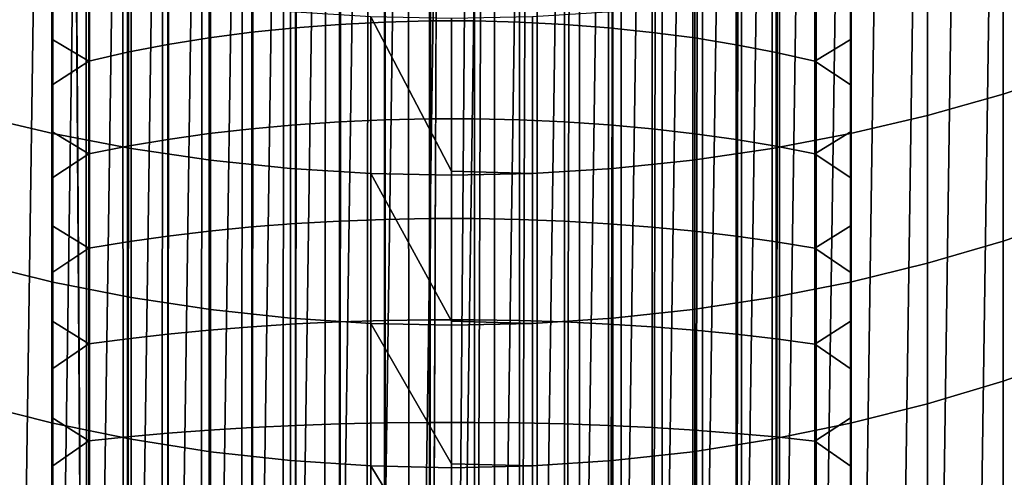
# Model space of a CAD drawing. Header units: metres. Extents: x -109 to 109, y -342 to 66.
# Tile 22 of 256: x -3.24 to 4.15, y -324.35 to -320.92. Entities that reach past the tile are written whole.
import ezdxf

# ---------------------------------------------------------------- set-up
doc = ezdxf.new("R2010")
doc.units = ezdxf.units.M
doc.layers.add('solid_K_24_62_16_000B91', color=7, linetype='CONTINUOUS')

msp = doc.modelspace()

# ---------------------------------------------------------------- linework, layer by layer
at = {"layer": 'solid_K_24_62_16_000B91'}
for points in [[(-3, -292.56723, 192.352112), (-2.883403, -55.167881, 81.557365), (-2.736568, -332.540222, 210.788116)], [(-2.722379, -332.544159, 210.779724), (-2.736568, -332.540222, 210.788116), (-2.883403, -55.167881, 81.557365), (-2.597921, -55.247017, 81.387657)], [(-2.461808, -332.610962, 210.636475), (-2.722379, -332.544159, 210.779724), (-2.597921, -55.247017, 81.387657)], [(-2.431977, -332.618011, 210.621292), (-2.461808, -332.610962, 210.636475), (-2.597921, -55.247017, 81.387657), (-2.300313, -55.317734, 81.236)], [(-2.431977, -332.618011, 210.621292), (-2.300313, -55.317734, 81.236), (-1.992006, -55.3797, 81.103111), (-2.176857, -332.674042, 210.50116)], [(-2.176857, -332.674042, 210.50116), (-1.992006, -55.3797, 81.103111), (-2.130397, -332.683411, 210.481064)], [(-2.130397, -332.683411, 210.481064), (-1.992006, -55.3797, 81.103111), (-1.674402, -55.432632, 80.989601), (-1.882895, -332.729279, 210.382736)], [(-1.882895, -332.729279, 210.382736), (-1.674402, -55.432632, 80.989601), (-1.819027, -332.740021, 210.359665)], [(-1.819027, -332.740021, 210.359665), (-1.674402, -55.432632, 80.989601), (-1.348972, -55.476284, 80.895988), (-1.581139, -332.776398, 210.281677)], [(-1.581139, -332.776398, 210.281677), (-1.348972, -55.476284, 80.895988), (-1.499297, -332.787598, 210.25766)], [(-1.499297, -332.787598, 210.25766), (-1.348972, -55.476284, 80.895988), (-1.017281, -55.510445, 80.822731), (-1.272838, -332.815216, 210.198425)], [(-1.272838, -332.815216, 210.198425), (-1.017281, -55.510445, 80.822731), (-1.172677, -332.825897, 210.175537)], [(-1.172677, -332.825897, 210.175537), (-1.017281, -55.510445, 80.822731), (-0.68084, -55.534958, 80.770164), (-0.959267, -332.845581, 210.133316)], [(-0.959267, -332.845581, 210.133316), (-0.68084, -55.534958, 80.770164), (-0.840668, -332.854736, 210.113647)], [(-0.840668, -332.854736, 210.113647), (-0.68084, -55.534958, 80.770164), (-0.341203, -55.549717, 80.738518), (-0.641726, -332.86734, 210.086624)], [(-0.641726, -332.86734, 210.086624), (-0.341203, -55.549717, 80.738518), (-0.504795, -332.874023, 210.072296)], [(-0.321529, -332.880463, 210.058517), (-0.504795, -332.874023, 210.072296), (-0.341203, -55.549717, 80.738518)], [(-0.166602, -332.883636, 210.051651), (-0.321529, -332.880463, 210.058517), (-0.341203, -55.549717, 80.738518), (0, -55.554642, 80.727951)], [(0, -292.989838, 191.445801), (-0.166602, -332.883636, 210.051651), (0, -55.554642, 80.727951)], [(-3, -292.56723, 192.352112), (-3, -332.462219, 210.955444), (-3, -290.073853, 200.042236), (-3, -289.186279, 199.60257)], [(-3, -332.462219, 210.955444), (-3, -290.948364, 200.528336), (-3, -290.073853, 200.042236)], [(-3, -332.462219, 210.955444), (-3, -291.798676, 201.055511), (-3, -290.948364, 200.528336)], [(-3, -332.462219, 210.955444), (-3, -292.622955, 201.622604), (-3, -291.798676, 201.055511)], [(-2.736568, -332.540222, 210.788116), (-3, -332.462219, 210.955444), (-3, -292.56723, 192.352112)], [(2.736568, -292.645264, 192.184769), (3, -292.56723, 192.352112), (3, -332.462219, 210.955444), (2.736568, -332.540222, 210.788116)], [(3, -332.462219, 210.955444), (3, -292.56723, 192.352112), (3, -320.057434, 236.049591), (3, -320.389252, 236.217529)], [(-3, -332.462219, 210.955444), (-3, -293.419281, 202.228317), (-3, -292.622955, 201.622604)], [(2.461808, -292.715973, 192.033142), (2.736568, -292.645264, 192.184769), (2.727207, -332.542816, 210.782578), (2.461808, -332.610962, 210.636475)], [(2.736568, -292.645264, 192.184769), (2.736568, -332.540222, 210.788116), (2.727207, -332.542816, 210.782578)], [(2.176857, -292.779053, 191.897827), (2.461808, -292.715973, 192.033142), (2.437006, -332.616852, 210.62384), (2.176857, -332.674042, 210.50116)], [(2.461808, -292.715973, 192.033142), (2.461808, -332.610962, 210.636475), (2.437006, -332.616852, 210.62384)], [(1.882895, -292.83429, 191.779404), (2.176857, -292.779053, 191.897827), (2.135605, -332.682373, 210.483292), (1.882895, -332.729279, 210.382736)], [(2.176857, -292.779053, 191.897827), (2.176857, -332.674042, 210.50116), (2.135605, -332.682373, 210.483292)], [(1.581139, -292.881409, 191.678345), (1.882895, -292.83429, 191.779404), (1.824389, -332.739136, 210.361572), (1.581139, -332.776398, 210.281677)], [(1.882895, -292.83429, 191.779404), (1.882895, -332.729279, 210.382736), (1.824389, -332.739136, 210.361572)], [(1.178274, -332.825317, 210.176758), (0.959267, -332.845581, 210.133316), (0.959267, -292.950592, 191.529984), (1.272838, -292.920227, 191.595093)], [(1.272838, -292.920227, 191.595093), (1.272838, -332.815216, 210.198425), (1.178274, -332.825317, 210.176758)], [(1.272838, -292.920227, 191.595093), (1.581139, -292.881409, 191.678345), (1.504789, -332.786865, 210.259232), (1.272838, -332.815216, 210.198425)], [(1.581139, -292.881409, 191.678345), (1.581139, -332.776398, 210.281677), (1.504789, -332.786865, 210.259232)], [(0.321529, -292.985474, 191.455185), (0, -332.884827, 210.049133), (-0.166602, -332.883636, 210.051651), (0, -292.989838, 191.445801)], [(0.321529, -292.985474, 191.455185), (0.172356, -332.883575, 210.051834), (0, -332.884827, 210.049133)], [(0.321529, -292.985474, 191.455185), (0.321529, -332.880463, 210.058517), (0.172356, -332.883575, 210.051834)], [(0.510523, -332.873779, 210.07283), (0.321529, -332.880463, 210.058517), (0.321529, -292.985474, 191.455185), (0.641726, -292.972382, 191.483292)], [(0.641726, -292.972382, 191.483292), (0.641726, -332.86734, 210.086624), (0.510523, -332.873779, 210.07283)], [(0.846343, -332.85434, 210.114532), (0.641726, -332.86734, 210.086624), (0.641726, -292.972382, 191.483292), (0.959267, -292.950592, 191.529984)], [(0.959267, -292.950592, 191.529984), (0.959267, -332.845581, 210.133316), (0.846343, -332.85434, 210.114532)], [(-3, -332.462219, 210.955444), (-3, -294.185822, 202.871246), (-3, -293.419281, 202.228317)], [(-3, -332.462219, 210.955444), (-3, -294.920929, 203.549988), (-3, -294.185822, 202.871246)], [(-3, -332.462219, 210.955444), (-3, -295.622833, 204.262955), (-3, -294.920929, 203.549988)], [(-3, -332.462219, 210.955444), (-3, -296.289978, 205.00853), (-3, -295.622833, 204.262955)], [(-3, -332.462219, 210.955444), (-3, -296.920868, 205.78508), (-3, -296.289978, 205.00853)], [(-3, -332.462219, 210.955444), (-3, -297.513489, 206.589935), (-3, -296.920868, 205.78508)], [(-3, -332.462219, 210.955444), (-3, -315.077423, 231.673828), (-3, -297.513489, 206.589935)], [(-0.913989, -311.251709, -34.082638), (-1.217396, -332.502075, -34.082638), (-1.51979, -332.462982, -34.082638), (-1.217396, -311.282166, -34.082638)], [(-0.609642, -311.22995, -34.082638), (-0.913989, -332.532501, -34.082638), (-1.217396, -332.502075, -34.082638), (-0.913989, -311.251709, -34.082638)], [(-0.304958, -311.216888, -34.082638), (-0.609642, -332.55426, -34.082638), (-0.913989, -332.532501, -34.082638), (-0.609642, -311.22995, -34.082638)], [(-0.609642, -332.55426, -34.082638), (-0.304958, -311.216888, -34.082638), (0, -311.212555, -34.082638), (-0.304958, -332.567322, -34.082638)], [(0.304958, -311.216888, -34.082638), (0, -332.571686, -34.082638), (-0.304958, -332.567322, -34.082638), (0, -311.212555, -34.082638)], [(0.609642, -311.22995, -34.082638), (0.304958, -332.567322, -34.082638), (0, -332.571686, -34.082638), (0.304958, -311.216888, -34.082638)], [(0.913989, -311.251709, -34.082638), (0.609642, -332.55426, -34.082638), (0.304958, -332.567322, -34.082638), (0.609642, -311.22995, -34.082638)], [(1.217396, -311.282166, -34.082638), (0.913989, -332.532501, -34.082638), (0.609642, -332.55426, -34.082638), (0.913989, -311.251709, -34.082638)], [(-1.51979, -311.321228, -34.082638), (-1.821077, -332.415283, -34.082638), (-2.120888, -332.358978, -34.082638), (-1.821077, -311.368958, -34.082638)], [(-1.217396, -311.282166, -34.082638), (-1.51979, -332.462982, -34.082638), (-1.821077, -332.415283, -34.082638), (-1.51979, -311.321228, -34.082638)], [(1.51979, -311.321228, -34.082638), (1.217396, -332.502075, -34.082638), (0.913989, -332.532501, -34.082638), (1.217396, -311.282166, -34.082638)], [(1.821077, -311.368958, -34.082638), (1.51979, -332.462982, -34.082638), (1.217396, -332.502075, -34.082638), (1.51979, -311.321228, -34.082638)], [(-1.821077, -311.368958, -34.082638), (-2.120888, -332.358978, -34.082638), (-2.418956, -332.294128, -34.082638), (-2.120888, -311.425262, -34.082638)], [(2.120888, -311.425262, -34.082638), (1.821077, -332.415283, -34.082638), (1.51979, -332.462982, -34.082638), (1.821077, -311.368958, -34.082638)], [(-2.418956, -311.490082, -34.082638), (-2.714916, -332.220825, -34.082638), (-3.008709, -332.139099, -34.082638), (-2.714916, -311.563385, -34.082638)], [(-2.120888, -311.425262, -34.082638), (-2.418956, -332.294128, -34.082638), (-2.714916, -332.220825, -34.082638), (-2.418956, -311.490082, -34.082638)], [(2.418956, -311.490082, -34.082638), (2.120888, -332.358978, -34.082638), (1.821077, -332.415283, -34.082638), (2.120888, -311.425262, -34.082638)], [(2.714916, -311.563385, -34.082638), (2.418956, -332.294128, -34.082638), (2.120888, -332.358978, -34.082638), (2.418956, -311.490082, -34.082638)], [(-2.714916, -311.563385, -34.082638), (-3.008709, -332.139099, -34.082638), (-3.300169, -332.048981, -34.082638), (-3.008709, -311.645111, -34.082638)], [(3.008709, -311.645111, -34.082638), (2.714916, -332.220825, -34.082638), (2.418956, -332.294128, -34.082638), (2.714916, -311.563385, -34.082638)], [(-3.008709, -311.645111, -34.082638), (-3.300169, -332.048981, -34.082638), (-3.588936, -331.950592, -34.082638), (-3.300169, -311.735229, -34.082638)], [(3.300169, -311.735229, -34.082638), (3.008709, -332.139099, -34.082638), (2.714916, -332.220825, -34.082638), (3.008709, -311.645111, -34.082638)], [(3.588936, -311.833649, -34.082638), (3.300169, -332.048981, -34.082638), (3.008709, -332.139099, -34.082638), (3.300169, -311.735229, -34.082638)], [(3.874658, -311.940216, -34.082638), (3.588936, -331.950592, -34.082638), (3.300169, -332.048981, -34.082638), (3.588936, -311.833649, -34.082638)], [(4.157175, -312.054871, -34.082638), (3.874658, -331.844025, -34.082638), (3.588936, -331.950592, -34.082638), (3.874658, -311.940216, -34.082638)], [(4.436429, -312.177612, -34.082638), (4.157175, -331.72934, -34.082638), (3.874658, -331.844025, -34.082638), (4.157175, -312.054871, -34.082638)], [(-3, -315.294708, 231.975525), (-3, -315.077423, 231.673828), (-3, -332.462219, 210.955444)], [(-3, -315.294708, 231.975525), (-3, -332.462219, 210.955444), (-3, -315.519928, 232.271362)], [(-3, -315.519928, 232.271362), (-3, -332.462219, 210.955444), (-3, -315.752991, 232.561203)], [(-3, -315.752991, 232.561203), (-3, -332.462219, 210.955444), (-3, -315.993591, 232.84462)], [(-3, -315.993591, 232.84462), (-3, -332.462219, 210.955444), (-3, -316.241577, 233.121536)], [(-3, -316.241577, 233.121536), (-3, -332.462219, 210.955444), (-3, -316.496918, 233.391846)], [(-3, -316.496918, 233.391846), (-3, -332.462219, 210.955444), (-3, -316.75943, 233.655334)], [(-3, -316.75943, 233.655334), (-3, -332.462219, 210.955444), (-3, -317.028717, 233.911667)], [(-3, -317.028717, 233.911667), (-3, -332.462219, 210.955444), (-3, -317.304688, 234.160721)], [(-3, -317.304688, 234.160721), (-3, -332.462219, 210.955444), (-3, -317.58725, 234.40242)], [(-3, -317.58725, 234.40242), (-3, -332.462219, 210.955444), (-3, -317.87616, 234.636551)], [(-3, -317.87616, 234.636551), (-3, -332.462219, 210.955444), (-3, -318.171204, 234.862946)], [(-3, -318.171204, 234.862946), (-3, -332.462219, 210.955444), (-3, -318.472015, 235.081329)], [(-3, -318.472015, 235.081329), (-3, -332.462219, 210.955444), (-3, -318.778534, 235.291656)], [(-3, -318.778534, 235.291656), (-3, -332.462219, 210.955444), (-3, -319.090668, 235.493851)], [(-3, -319.090668, 235.493851), (-3, -332.462219, 210.955444), (-3, -319.408081, 235.687683)], [(-3, -319.408081, 235.687683), (-3, -332.462219, 210.955444), (-3, -319.730377, 235.872971)], [(-3, -319.730377, 235.872971), (-3, -332.462219, 210.955444), (-3, -320.057434, 236.049591)], [(-3, -320.057434, 236.049591), (-3, -332.462219, 210.955444), (-3, -320.389252, 236.217529)], [(-0.166602, -320.92749, 237.548935), (-0.166602, -320.207458, 237.235855), (-0.504795, -320.217072, 237.215225), (-0.504795, -320.936035, 237.527832)], [(0.172356, -320.927551, 237.548767), (0.172356, -320.20752, 237.235687), (-0.166602, -320.207458, 237.235855), (-0.166602, -320.92749, 237.548935)], [(0.510523, -320.936249, 237.527283), (0.510523, -320.217316, 237.214691), (0.172356, -320.20752, 237.235687), (0.172356, -320.927551, 237.548767)], [(4.139403, -321.476562, 14.967898), (4.694541, -321.292877, 14.808063), (4.694541, -320.143188, 16.077412), (4.139403, -320.320374, 16.244446)], [(-1.172677, -320.978699, 237.422211), (-1.172677, -320.265228, 237.111984), (-1.499297, -320.303528, 237.029846), (-1.499297, -321.012634, 237.338181)], [(-0.840668, -320.953125, 237.485519), (-0.840668, -320.236359, 237.173859), (-1.172677, -320.265228, 237.111984), (-1.172677, -320.978699, 237.422211)], [(-0.504795, -320.936035, 237.527832), (-0.504795, -320.217072, 237.215225), (-0.840668, -320.236359, 237.173859), (-0.840668, -320.953125, 237.485519)], [(0.846343, -320.953491, 237.484619), (0.846343, -320.236755, 237.172989), (0.510523, -320.217316, 237.214691), (0.510523, -320.936249, 237.527283)], [(0.846343, -320.236755, 237.172989), (0.846343, -320.953491, 237.484619), (1.178274, -320.979187, 237.420959), (1.178274, -320.265778, 237.110748)], [(1.178274, -320.265778, 237.110748), (1.178274, -320.979187, 237.420959), (1.504789, -321.013275, 237.336578), (1.504789, -320.30423, 237.028275)], [(-1.819027, -321.05481, 237.233841), (-1.819027, -320.351074, 236.927856), (-2.130397, -320.407684, 236.806458), (-2.130397, -321.10498, 237.10965)], [(-1.499297, -321.012634, 237.338181), (-1.499297, -320.303528, 237.029846), (-1.819027, -320.351074, 236.927856), (-1.819027, -321.05481, 237.233841)], [(1.504789, -320.30423, 237.028275), (1.504789, -321.013275, 237.336578), (1.824389, -321.055573, 237.231888), (1.824389, -320.351959, 236.925949)], [(1.824389, -320.351959, 236.925949), (1.824389, -321.055573, 237.231888), (2.135605, -321.105896, 237.107376), (2.135605, -320.408722, 236.80423)], [(3.571694, -321.636932, 15.107417), (4.139403, -321.476562, 14.967898), (4.139403, -320.320374, 16.244446), (3.571694, -320.475037, 16.390247)], [(-3, -320.389252, 236.217529), (-3, -332.462219, 210.955444), (-3, -332.797058, 211.117035), (-3, -320.725372, 236.376617)], [(-2.130397, -321.10498, 237.10965), (-2.130397, -320.407684, 236.806458), (-2.431977, -320.473083, 236.666214), (-2.431977, -321.162933, 236.966187)], [(2.135605, -320.408722, 236.80423), (2.135605, -321.105896, 237.107376), (2.437006, -321.164001, 236.963577), (2.437006, -320.474274, 236.663681)], [(3, -332.797058, 211.117035), (3, -332.462219, 210.955444), (3, -320.389252, 236.217529), (3, -320.725372, 236.376617)], [(-3.571694, -321.636932, 15.107417), (-2.993138, -321.773438, 15.226197), (-2.993138, -320.60672, 16.514374), (-3.571694, -320.475037, 16.390247)], [(-2.431977, -321.162933, 236.966187), (-2.431977, -320.473083, 236.666214), (-2.722379, -320.546967, 236.507782), (-2.722379, -321.228424, 236.804092)], [(2.437006, -320.474274, 236.663681), (2.437006, -321.164001, 236.963577), (2.727207, -321.229614, 236.801193), (2.727207, -320.548279, 236.504944)], [(2.993138, -321.773438, 15.226197), (3.571694, -321.636932, 15.107417), (3.571694, -320.475037, 16.390247), (2.993138, -320.60672, 16.514374)], [(-2.722379, -321.228424, 236.804092), (-2.722379, -320.546967, 236.507782), (-3, -320.725372, 236.376617), (-3, -321.065613, 236.526703)], [(2.727207, -320.548279, 236.504944), (2.727207, -321.229614, 236.801193), (3, -321.065613, 236.526703), (3, -320.725372, 236.376617)], [(-2.993138, -321.773438, 15.226197), (-2.405492, -321.885712, 15.323876), (-2.405492, -320.714996, 16.616451), (-2.993138, -320.60672, 16.514374)], [(2.405492, -321.885712, 15.323876), (2.993138, -321.773438, 15.226197), (2.993138, -320.60672, 16.514374), (2.405492, -320.714996, 16.616451)], [(-3, -320.725372, 236.376617), (-3, -332.797058, 211.117035), (-3, -333.127502, 211.287476), (-3, -321.065613, 236.526703)], [(-2.405492, -321.885712, 15.323876), (-1.81054, -321.973389, 15.400159), (-1.81054, -320.799561, 16.696169), (-2.405492, -320.714996, 16.616451)], [(1.81054, -321.973389, 15.400159), (2.405492, -321.885712, 15.323876), (2.405492, -320.714996, 16.616451), (1.81054, -320.799561, 16.696169)], [(3, -333.127502, 211.287476), (3, -332.797058, 211.117035), (3, -320.725372, 236.376617), (3, -321.065613, 236.526703)], [(-1.81054, -321.973389, 15.400159), (-1.21009, -322.036194, 15.454812), (-1.21009, -320.860138, 16.753283), (-1.81054, -320.799561, 16.696169)], [(1.21009, -322.036194, 15.454812), (1.81054, -321.973389, 15.400159), (1.81054, -320.799561, 16.696169), (1.21009, -320.860138, 16.753283)], [(-1.21009, -322.036194, 15.454812), (-0.605965, -322.073975, 15.48767), (-0.605965, -320.896576, 16.787621), (-1.21009, -320.860138, 16.753283)], [(0.605965, -322.073975, 15.48767), (1.21009, -322.036194, 15.454812), (1.21009, -320.860138, 16.753283), (0.605965, -320.896576, 16.787621)], [(-0.840668, -321.685211, 237.759232), (-0.840668, -320.953125, 237.485519), (-1.172677, -320.978699, 237.422211), (-1.172677, -321.707428, 237.694672)], [(-0.504795, -321.670349, 237.802383), (-0.504795, -320.936035, 237.527832), (-0.840668, -320.953125, 237.485519), (-0.840668, -321.685211, 237.759232)], [(0, -322.055481, 15.534323), (0, -320.908722, 16.799078), (-0.605965, -320.896576, 16.787621)], [(-0.605965, -322.073975, 15.48767), (0, -322.086578, 15.498634), (0, -322.055481, 15.534323), (-0.605965, -320.896576, 16.787621)], [(-0.166602, -321.662933, 237.823914), (-0.166602, -320.92749, 237.548935), (-0.504795, -320.936035, 237.527832), (-0.504795, -321.670349, 237.802383)], [(0.172356, -321.662994, 237.82373), (0.172356, -320.927551, 237.548767), (-0.166602, -320.92749, 237.548935), (-0.166602, -321.662933, 237.823914)], [(0.605965, -320.896576, 16.787621), (0, -320.908722, 16.799078), (0, -322.055481, 15.534323), (0.605965, -322.073975, 15.48767)], [(0.510523, -321.670532, 237.801834), (0.510523, -320.936249, 237.527283), (0.172356, -320.927551, 237.548767), (0.172356, -321.662994, 237.82373)], [(0.846343, -321.685516, 237.758316), (0.846343, -320.953491, 237.484619), (0.510523, -320.936249, 237.527283), (0.510523, -321.670532, 237.801834)], [(0.846343, -320.953491, 237.484619), (0.846343, -321.685516, 237.758316), (1.178274, -321.707886, 237.69339), (1.178274, -320.979187, 237.420959)], [(-1.499297, -321.736938, 237.608994), (-1.499297, -321.012634, 237.338181), (-1.819027, -321.05481, 237.233841), (-1.819027, -321.77359, 237.502579)], [(-1.172677, -321.707428, 237.694672), (-1.172677, -320.978699, 237.422211), (-1.499297, -321.012634, 237.338181), (-1.499297, -321.736938, 237.608994)], [(1.178274, -320.979187, 237.420959), (1.178274, -321.707886, 237.69339), (1.504789, -321.737488, 237.607346), (1.504789, -321.013275, 237.336578)], [(1.504789, -321.013275, 237.336578), (1.504789, -321.737488, 237.607346), (1.824389, -321.774261, 237.500595), (1.824389, -321.055573, 237.231888)], [(-3, -321.065613, 236.526703), (-3, -333.127502, 211.287476), (-3, -333.4534, 211.466675), (-3, -321.409546, 236.667648)], [(-2.722379, -321.228424, 236.804092), (-3, -321.065613, 236.526703), (-3, -321.409546, 236.667648)], [(-1.819027, -321.77359, 237.502579), (-1.819027, -321.05481, 237.233841), (-2.130397, -321.10498, 237.10965), (-2.130397, -321.817169, 237.375931)], [(1.824389, -321.055573, 237.231888), (1.824389, -321.774261, 237.500595), (2.135605, -321.817993, 237.373611), (2.135605, -321.105896, 237.107376)], [(2.727207, -321.229614, 236.801193), (3, -321.409546, 236.667648), (3, -321.065613, 236.526703)], [(3, -333.4534, 211.466675), (3, -333.127502, 211.287476), (3, -321.065613, 236.526703), (3, -321.409546, 236.667648)], [(-2.431977, -321.867554, 237.22963), (-2.431977, -321.162933, 236.966187), (-2.722379, -321.228424, 236.804092), (-2.722379, -321.924469, 237.064331)], [(-2.130397, -321.817169, 237.375931), (-2.130397, -321.10498, 237.10965), (-2.431977, -321.162933, 236.966187), (-2.431977, -321.867554, 237.22963)], [(2.135605, -321.105896, 237.107376), (2.135605, -321.817993, 237.373611), (2.437006, -321.868469, 237.226974), (2.437006, -321.164001, 236.963577)], [(2.437006, -321.164001, 236.963577), (2.437006, -321.868469, 237.226974), (2.727207, -321.925507, 237.061371), (2.727207, -321.229614, 236.801193)], [(-2.722379, -321.924469, 237.064331), (-2.722379, -321.228424, 236.804092), (-3, -321.409546, 236.667648), (-3, -321.757202, 236.799423)], [(2.727207, -321.229614, 236.801193), (2.727207, -321.925507, 237.061371), (3, -321.757202, 236.799423), (3, -321.409546, 236.667648)], [(4.139403, -322.580963, 13.646271), (4.694541, -322.391022, 13.493886), (4.694541, -321.292877, 14.808063), (4.139403, -321.476562, 14.967898)], [(-3, -321.409546, 236.667648), (-3, -333.4534, 211.466675), (-3, -333.774292, 211.654373), (-3, -321.757202, 236.799423)], [(3, -333.774292, 211.654373), (3, -333.4534, 211.466675), (3, -321.409546, 236.667648), (3, -321.757202, 236.799423)], [(3.571694, -322.746735, 13.779285), (4.139403, -322.580963, 13.646271), (4.139403, -321.476562, 14.967898), (3.571694, -321.636932, 15.107417)], [(-3.571694, -322.746735, 13.779285), (-2.993138, -322.887878, 13.892529), (-2.993138, -321.773438, 15.226197), (-3.571694, -321.636932, 15.107417)], [(-0.840668, -322.430603, 237.994263), (-0.840668, -321.685211, 237.759232), (-1.172677, -321.707428, 237.694672), (-1.172677, -322.449432, 237.928619)], [(-0.504795, -322.41803, 238.038132), (-0.504795, -321.670349, 237.802383), (-0.840668, -321.685211, 237.759232), (-0.840668, -322.430603, 237.994263)], [(-0.166602, -322.411743, 238.060013), (-0.166602, -321.662933, 237.823914), (-0.504795, -321.670349, 237.802383), (-0.504795, -322.41803, 238.038132)], [(0.172356, -322.411804, 238.05983), (0.172356, -321.662994, 237.82373), (-0.166602, -321.662933, 237.823914), (-0.166602, -322.411743, 238.060013)], [(0.510523, -322.418182, 238.037567), (0.510523, -321.670532, 237.801834), (0.172356, -321.662994, 237.82373), (0.172356, -322.411804, 238.05983)], [(0.846343, -322.430878, 237.993332), (0.846343, -321.685516, 237.758316), (0.510523, -321.670532, 237.801834), (0.510523, -322.418182, 238.037567)], [(0.846343, -321.685516, 237.758316), (0.846343, -322.430878, 237.993332), (1.178274, -322.449799, 237.927322), (1.178274, -321.707886, 237.69339)], [(2.993138, -322.887878, 13.892529), (3.571694, -322.746735, 13.779285), (3.571694, -321.636932, 15.107417), (2.993138, -321.773438, 15.226197)], [(-3, -321.757202, 236.799423), (-3, -333.774292, 211.654373), (-3, -334.090088, 211.85054), (-3, -322.108337, 236.921982)], [(-2.722379, -321.924469, 237.064331), (-3, -321.757202, 236.799423), (-3, -322.108337, 236.921982)], [(-1.499297, -322.474396, 237.841507), (-1.499297, -321.736938, 237.608994), (-1.819027, -321.77359, 237.502579), (-1.819027, -322.505432, 237.733337)], [(-1.172677, -322.449432, 237.928619), (-1.172677, -321.707428, 237.694672), (-1.499297, -321.736938, 237.608994), (-1.499297, -322.474396, 237.841507)], [(1.178274, -321.707886, 237.69339), (1.178274, -322.449799, 237.927322), (1.504789, -322.474884, 237.839844), (1.504789, -321.737488, 237.607346)], [(1.504789, -321.737488, 237.607346), (1.504789, -322.474884, 237.839844), (1.824389, -322.506012, 237.731308), (1.824389, -321.774261, 237.500595)], [(2.727207, -321.925507, 237.061371), (3, -322.108337, 236.921982), (3, -321.757202, 236.799423)], [(3, -334.090088, 211.85054), (3, -333.774292, 211.654373), (3, -321.757202, 236.799423), (3, -322.108337, 236.921982)], [(-2.993138, -322.887878, 13.892529), (-2.405492, -323.003967, 13.985654), (-2.405492, -321.885712, 15.323876), (-2.993138, -321.773438, 15.226197)], [(-2.130397, -322.542358, 237.604568), (-2.130397, -321.817169, 237.375931), (-2.431977, -321.867554, 237.22963), (-2.431977, -322.584991, 237.455826)], [(-1.819027, -322.505432, 237.733337), (-1.819027, -321.77359, 237.502579), (-2.130397, -321.817169, 237.375931), (-2.130397, -322.542358, 237.604568)], [(1.824389, -321.774261, 237.500595), (1.824389, -322.506012, 237.731308), (2.135605, -322.54303, 237.602219), (2.135605, -321.817993, 237.373611)], [(2.135605, -321.817993, 237.373611), (2.135605, -322.54303, 237.602219), (2.437006, -322.585785, 237.45314), (2.437006, -321.868469, 237.226974)], [(2.405492, -323.003967, 13.985654), (2.993138, -322.887878, 13.892529), (2.993138, -321.773438, 15.226197), (2.405492, -321.885712, 15.323876)], [(-2.431977, -322.584991, 237.455826), (-2.431977, -321.867554, 237.22963), (-2.722379, -321.924469, 237.064331), (-2.722379, -322.633179, 237.287796)], [(-2.405492, -323.003967, 13.985654), (-1.81054, -323.094604, 14.05838), (-1.81054, -321.973389, 15.400159), (-2.405492, -321.885712, 15.323876)], [(1.81054, -323.094604, 14.05838), (2.405492, -323.003967, 13.985654), (2.405492, -321.885712, 15.323876), (1.81054, -321.973389, 15.400159)], [(2.437006, -321.868469, 237.226974), (2.437006, -322.585785, 237.45314), (2.727207, -322.634064, 237.284775), (2.727207, -321.925507, 237.061371)], [(-2.722379, -322.633179, 237.287796), (-2.722379, -321.924469, 237.064331), (-3, -322.108337, 236.921982), (-3, -322.462585, 237.035141)], [(-1.81054, -323.094604, 14.05838), (-1.21009, -323.159546, 14.110485), (-1.21009, -322.036194, 15.454812), (-1.81054, -321.973389, 15.400159)], [(1.21009, -323.159546, 14.110485), (1.81054, -323.094604, 14.05838), (1.81054, -321.973389, 15.400159), (1.21009, -322.036194, 15.454812)], [(2.727207, -321.925507, 237.061371), (2.727207, -322.634064, 237.284775), (3, -322.462585, 237.035141), (3, -322.108337, 236.921982)], [(-1.21009, -323.159546, 14.110485), (-0.605965, -323.198608, 14.141812), (-0.605965, -322.073975, 15.48767), (-1.21009, -322.036194, 15.454812)], [(0.605965, -322.073975, 15.48767), (0, -322.055481, 15.534323), (0, -322.086578, 15.498634)], [(0.605965, -323.198608, 14.141812), (1.21009, -323.159546, 14.110485), (1.21009, -322.036194, 15.454812), (0.605965, -322.073975, 15.48767)], [(-3, -322.108337, 236.921982), (-3, -334.090088, 211.85054), (-3, -334.400604, 212.055054), (-3, -322.462585, 237.035141)], [(0, -323.180878, 14.190531), (0, -322.086578, 15.498634), (-0.605965, -322.073975, 15.48767)], [(-0.605965, -323.198608, 14.141812), (0, -323.211639, 14.152265), (0, -323.180878, 14.190531), (-0.605965, -322.073975, 15.48767)], [(0.605965, -322.073975, 15.48767), (0, -322.086578, 15.498634), (0, -323.180878, 14.190531), (0.605965, -323.198608, 14.141812)], [(3, -334.400604, 212.055054), (3, -334.090088, 211.85054), (3, -322.108337, 236.921982), (3, -322.462585, 237.035141)], [(-0.840668, -323.187286, 238.189957), (-0.840668, -322.430603, 237.994263), (-1.172677, -322.449432, 237.928619), (-1.172677, -323.202667, 238.123428)], [(-0.504795, -323.177032, 238.234421), (-0.504795, -322.41803, 238.038132), (-0.840668, -322.430603, 237.994263), (-0.840668, -323.187286, 238.189957)], [(-0.166602, -323.171906, 238.256607), (-0.166602, -322.411743, 238.060013), (-0.504795, -322.41803, 238.038132), (-0.504795, -323.177032, 238.234421)], [(0.172356, -323.171967, 238.256409), (0.172356, -322.411804, 238.05983), (-0.166602, -322.411743, 238.060013), (-0.166602, -323.171906, 238.256607)], [(0.510523, -323.177155, 238.233841), (0.510523, -322.418182, 238.037567), (0.172356, -322.411804, 238.05983), (0.172356, -323.171967, 238.256409)], [(0.846343, -323.1875, 238.189011), (0.846343, -322.430878, 237.993332), (0.510523, -322.418182, 238.037567), (0.510523, -323.177155, 238.233841)], [(0.846343, -322.430878, 237.993332), (0.846343, -323.1875, 238.189011), (1.178274, -323.202972, 238.122101), (1.178274, -322.449799, 237.927322)], [(4.139403, -323.631775, 12.281664), (4.694541, -323.435913, 12.136972), (4.694541, -322.391022, 13.493886), (4.139403, -322.580963, 13.646271)], [(-3, -322.462585, 237.035141), (-3, -334.400604, 212.055054), (-3, -334.705688, 212.267807), (-3, -322.81958, 237.13884)], [(-2.722379, -322.633179, 237.287796), (-3, -322.462585, 237.035141), (-3, -322.81958, 237.13884)], [(-1.819027, -323.248352, 237.925461), (-1.819027, -322.505432, 237.733337), (-2.130397, -322.542358, 237.604568), (-2.130397, -323.278503, 237.794952)], [(-1.499297, -323.223053, 238.035126), (-1.499297, -322.474396, 237.841507), (-1.819027, -322.505432, 237.733337), (-1.819027, -323.248352, 237.925461)], [(-1.172677, -323.202667, 238.123428), (-1.172677, -322.449432, 237.928619), (-1.499297, -322.474396, 237.841507), (-1.499297, -323.223053, 238.035126)], [(1.178274, -322.449799, 237.927322), (1.178274, -323.202972, 238.122101), (1.504789, -323.223419, 238.033432), (1.504789, -322.474884, 237.839844)], [(1.504789, -322.474884, 237.839844), (1.504789, -323.223419, 238.033432), (1.824389, -323.24884, 237.923416), (1.824389, -322.506012, 237.731308)], [(1.824389, -322.506012, 237.731308), (1.824389, -323.24884, 237.923416), (2.135605, -323.279053, 237.792557), (2.135605, -322.54303, 237.602219)], [(2.727207, -322.634064, 237.284775), (3, -322.81958, 237.13884), (3, -322.462585, 237.035141)], [(3, -334.705688, 212.267807), (3, -334.400604, 212.055054), (3, -322.462585, 237.035141), (3, -322.81958, 237.13884)], [(-2.130397, -323.278503, 237.794952), (-2.130397, -322.542358, 237.604568), (-2.431977, -322.584991, 237.455826), (-2.431977, -323.313293, 237.64418)], [(2.135605, -322.54303, 237.602219), (2.135605, -323.279053, 237.792557), (2.437006, -323.313934, 237.641449), (2.437006, -322.585785, 237.45314)], [(3.571694, -323.802734, 12.407964), (4.139403, -323.631775, 12.281664), (4.139403, -322.580963, 13.646271), (3.571694, -322.746735, 13.779285)], [(-2.722379, -323.352631, 237.473846), (-2.722379, -322.633179, 237.287796), (-3, -322.81958, 237.13884), (-3, -323.179169, 237.233002)], [(-2.431977, -323.313293, 237.64418), (-2.431977, -322.584991, 237.455826), (-2.722379, -322.633179, 237.287796), (-2.722379, -323.352631, 237.473846)], [(2.437006, -322.585785, 237.45314), (2.437006, -323.313934, 237.641449), (2.727207, -323.353333, 237.470795), (2.727207, -322.634064, 237.284775)], [(2.727207, -322.634064, 237.284775), (2.727207, -323.353333, 237.470795), (3, -323.179169, 237.233002), (3, -322.81958, 237.13884)], [(-3.571694, -323.802734, 12.407964), (-2.993138, -323.948273, 12.515489), (-2.993138, -322.887878, 13.892529), (-3.571694, -322.746735, 13.779285)], [(2.993138, -323.948273, 12.515489), (3.571694, -323.802734, 12.407964), (3.571694, -322.746735, 13.779285), (2.993138, -322.887878, 13.892529)], [(-3, -322.81958, 237.13884), (-3, -334.705688, 212.267807), (-3, -335.004883, 212.48851), (-3, -323.179169, 237.233002)], [(3, -335.004883, 212.48851), (3, -334.705688, 212.267807), (3, -322.81958, 237.13884), (3, -323.179169, 237.233002)], [(-2.993138, -323.948273, 12.515489), (-2.405492, -324.067963, 12.603913), (-2.405492, -323.003967, 13.985654), (-2.993138, -322.887878, 13.892529)], [(2.405492, -324.067963, 12.603913), (2.993138, -323.948273, 12.515489), (2.993138, -322.887878, 13.892529), (2.405492, -323.003967, 13.985654)], [(-2.405492, -324.067963, 12.603913), (-1.81054, -324.161438, 12.672967), (-1.81054, -323.094604, 14.05838), (-2.405492, -323.003967, 13.985654)], [(1.81054, -324.161438, 12.672967), (2.405492, -324.067963, 12.603913), (2.405492, -323.003967, 13.985654), (1.81054, -323.094604, 14.05838)], [(-1.81054, -324.161438, 12.672967), (-1.21009, -324.228424, 12.722442), (-1.21009, -323.159546, 14.110485), (-1.81054, -323.094604, 14.05838)], [(1.21009, -324.228424, 12.722442), (1.81054, -324.161438, 12.672967), (1.81054, -323.094604, 14.05838), (1.21009, -323.159546, 14.110485)], [(-1.21009, -324.228424, 12.722442), (-0.605965, -324.268677, 12.752187), (-0.605965, -323.198608, 14.141812), (-1.21009, -323.159546, 14.110485)], [(-0.166602, -323.941315, 238.413147), (-0.166602, -323.171906, 238.256607), (-0.504795, -323.177032, 238.234421), (-0.504795, -323.945251, 238.390717)], [(0.172356, -323.941345, 238.412949), (0.172356, -323.171967, 238.256409), (-0.166602, -323.171906, 238.256607), (-0.166602, -323.941315, 238.413147)], [(0.510523, -323.945374, 238.390137), (0.510523, -323.177155, 238.233841), (0.172356, -323.171967, 238.256409), (0.172356, -323.941345, 238.412949)], [(0.605965, -324.268677, 12.752187), (1.21009, -324.228424, 12.722442), (1.21009, -323.159546, 14.110485), (0.605965, -323.198608, 14.141812)], [(-3, -323.179169, 237.233002), (-3, -335.004883, 212.48851), (-3, -335.298065, 212.717026), (-3, -323.541351, 237.317627)], [(-2.722379, -323.352631, 237.473846), (-3, -323.179169, 237.233002), (-3, -323.541351, 237.317627)], [(-1.499297, -323.980774, 238.189285), (-1.499297, -323.223053, 238.035126), (-1.819027, -323.248352, 237.925461), (-1.819027, -324.000336, 238.078461)], [(-1.172677, -323.965057, 238.278534), (-1.172677, -323.202667, 238.123428), (-1.499297, -323.223053, 238.035126), (-1.499297, -323.980774, 238.189285)], [(-0.840668, -323.953186, 238.345779), (-0.840668, -323.187286, 238.189957), (-1.172677, -323.202667, 238.123428), (-1.172677, -323.965057, 238.278534)], [(-0.504795, -323.945251, 238.390717), (-0.504795, -323.177032, 238.234421), (-0.840668, -323.187286, 238.189957), (-0.840668, -323.953186, 238.345779)], [(0, -324.251892, 12.802982), (0, -323.211639, 14.152265), (-0.605965, -323.198608, 14.141812)], [(-0.605965, -324.268677, 12.752187), (0, -324.282104, 12.762113), (0, -324.251892, 12.802982), (-0.605965, -323.198608, 14.141812)], [(0.605965, -323.198608, 14.141812), (0, -323.180878, 14.190531), (0, -323.211639, 14.152265)], [(0.605965, -323.198608, 14.141812), (0, -323.211639, 14.152265), (0, -324.251892, 12.802982), (0.605965, -324.268677, 12.752187)], [(0.846343, -323.953369, 238.344818), (0.846343, -323.1875, 238.189011), (0.510523, -323.177155, 238.233841), (0.510523, -323.945374, 238.390137)], [(0.846343, -323.1875, 238.189011), (0.846343, -323.953369, 238.344818), (1.178274, -323.965271, 238.277191), (1.178274, -323.202972, 238.122101)], [(1.178274, -323.202972, 238.122101), (1.178274, -323.965271, 238.277191), (1.504789, -323.981079, 238.187576), (1.504789, -323.223419, 238.033432)], [(1.504789, -323.223419, 238.033432), (1.504789, -323.981079, 238.187576), (1.824389, -324.000702, 238.076385), (1.824389, -323.24884, 237.923416)], [(2.727207, -323.353333, 237.470795), (3, -323.541351, 237.317627), (3, -323.179169, 237.233002)], [(3, -335.298065, 212.717026), (3, -335.004883, 212.48851), (3, -323.179169, 237.233002), (3, -323.541351, 237.317627)], [(-2.431977, -324.050446, 237.794159), (-2.431977, -323.313293, 237.64418), (-2.722379, -323.352631, 237.473846), (-2.722379, -324.080811, 237.622009)], [(-2.130397, -324.02359, 237.946548), (-2.130397, -323.278503, 237.794952), (-2.431977, -323.313293, 237.64418), (-2.431977, -324.050446, 237.794159)], [(-1.819027, -324.000336, 238.078461), (-1.819027, -323.248352, 237.925461), (-2.130397, -323.278503, 237.794952), (-2.130397, -324.02359, 237.946548)], [(1.824389, -323.24884, 237.923416), (1.824389, -324.000702, 238.076385), (2.135605, -324.024017, 237.944122), (2.135605, -323.279053, 237.792557)], [(2.135605, -323.279053, 237.792557), (2.135605, -324.024017, 237.944122), (2.437006, -324.050934, 237.791397), (2.437006, -323.313934, 237.641449)], [(2.437006, -323.313934, 237.641449), (2.437006, -324.050934, 237.791397), (2.727207, -324.08136, 237.618912), (2.727207, -323.353333, 237.470795)], [(-2.722379, -324.080811, 237.622009), (-2.722379, -323.352631, 237.473846), (-3, -323.541351, 237.317627), (-3, -323.905548, 237.392593)], [(2.727207, -323.353333, 237.470795), (2.727207, -324.08136, 237.618912), (3, -323.905548, 237.392593), (3, -323.541351, 237.317627)], [(4.139403, -324.62735, 10.876248), (4.694541, -324.425873, 10.73948), (4.694541, -323.435913, 12.136972), (4.139403, -323.631775, 12.281664)], [(-3, -323.541351, 237.317627), (-3, -335.298065, 212.717026), (-3, -335.585175, 212.953339), (-3, -323.905548, 237.392593)], [(3, -335.585175, 212.953339), (3, -335.298065, 212.717026), (3, -323.541351, 237.317627), (3, -323.905548, 237.392593)], [(3.571694, -324.803192, 10.995631), (4.139403, -324.62735, 10.876248), (4.139403, -323.631775, 12.281664), (3.571694, -323.802734, 12.407964)], [(-3.571694, -324.803192, 10.995631), (-2.993138, -324.952911, 11.097268), (-2.993138, -323.948273, 12.515489), (-3.571694, -323.802734, 12.407964)], [(2.993138, -324.952911, 11.097268), (3.571694, -324.803192, 10.995631), (3.571694, -323.802734, 12.407964), (2.993138, -323.948273, 12.515489)], [(-3, -323.905548, 237.392593), (-3, -335.585175, 212.953339), (-3, -335.865906, 213.197189), (-3, -324.271606, 237.457855)], [(-2.722379, -324.080811, 237.622009), (-3, -323.905548, 237.392593), (-3, -324.271606, 237.457855)], [(2.727207, -324.08136, 237.618912), (3, -324.271606, 237.457855), (3, -323.905548, 237.392593)], [(3, -335.865906, 213.197189), (3, -335.585175, 212.953339), (3, -323.905548, 237.392593), (3, -324.271606, 237.457855)], [(-2.993138, -324.952911, 11.097268), (-2.405492, -325.07605, 11.18085), (-2.405492, -324.067963, 12.603913), (-2.993138, -323.948273, 12.515489)], [(-1.499297, -324.745544, 238.303589), (-1.499297, -323.980774, 238.189285), (-1.819027, -324.000336, 238.078461), (-1.819027, -324.759277, 238.191879)], [(-1.172677, -324.734497, 238.393524), (-1.172677, -323.965057, 238.278534), (-1.499297, -323.980774, 238.189285), (-1.499297, -324.745544, 238.303589)], [(-0.840668, -324.726196, 238.461304), (-0.840668, -323.953186, 238.345779), (-1.172677, -323.965057, 238.278534), (-1.172677, -324.734497, 238.393524)], [(-0.504795, -324.720612, 238.506592), (-0.504795, -323.945251, 238.390717), (-0.840668, -323.953186, 238.345779), (-0.840668, -324.726196, 238.461304)], [(-0.166602, -324.717834, 238.52919), (-0.166602, -323.941315, 238.413147), (-0.504795, -323.945251, 238.390717), (-0.504795, -324.720612, 238.506592)], [(0.172356, -324.717865, 238.529007), (0.172356, -323.941345, 238.412949), (-0.166602, -323.941315, 238.413147), (-0.166602, -324.717834, 238.52919)], [(0.510523, -324.720703, 238.506012), (0.510523, -323.945374, 238.390137), (0.172356, -323.941345, 238.412949), (0.172356, -324.717865, 238.529007)], [(0.846343, -324.726288, 238.460342), (0.846343, -323.953369, 238.344818), (0.510523, -323.945374, 238.390137), (0.510523, -324.720703, 238.506012)], [(0.846343, -323.953369, 238.344818), (0.846343, -324.726288, 238.460342), (1.178274, -324.73468, 238.392181), (1.178274, -323.965271, 238.277191)], [(1.178274, -323.965271, 238.277191), (1.178274, -324.73468, 238.392181), (1.504789, -324.745758, 238.301865), (1.504789, -323.981079, 238.187576)], [(1.504789, -323.981079, 238.187576), (1.504789, -324.745758, 238.301865), (1.824389, -324.759521, 238.189804), (1.824389, -324.000702, 238.076385)], [(2.405492, -325.07605, 11.18085), (2.993138, -324.952911, 11.097268), (2.993138, -323.948273, 12.515489), (2.405492, -324.067963, 12.603913)], [(-2.431977, -324.794434, 237.90535), (-2.431977, -324.050446, 237.794159), (-2.722379, -324.080811, 237.622009), (-2.722379, -324.815765, 237.731842)], [(-2.130397, -324.775604, 238.058929), (-2.130397, -324.02359, 237.946548), (-2.431977, -324.050446, 237.794159), (-2.431977, -324.794434, 237.90535)], [(-1.819027, -324.759277, 238.191879), (-1.819027, -324.000336, 238.078461), (-2.130397, -324.02359, 237.946548), (-2.130397, -324.775604, 238.058929)], [(1.824389, -324.000702, 238.076385), (1.824389, -324.759521, 238.189804), (2.135605, -324.775879, 238.056488), (2.135605, -324.024017, 237.944122)], [(2.135605, -324.024017, 237.944122), (2.135605, -324.775879, 238.056488), (2.437006, -324.7948, 237.902573), (2.437006, -324.050934, 237.791397)], [(2.437006, -324.050934, 237.791397), (2.437006, -324.7948, 237.902573), (2.727207, -324.816132, 237.728729), (2.727207, -324.08136, 237.618912)], [(-2.722379, -324.815765, 237.731842), (-2.722379, -324.080811, 237.622009), (-3, -324.271606, 237.457855), (-3, -324.63916, 237.513351)], [(-2.405492, -325.07605, 11.18085), (-1.81054, -325.17218, 11.246123), (-1.81054, -324.161438, 12.672967), (-2.405492, -324.067963, 12.603913)], [(1.81054, -325.17218, 11.246123), (2.405492, -325.07605, 11.18085), (2.405492, -324.067963, 12.603913), (1.81054, -324.161438, 12.672967)], [(2.727207, -324.08136, 237.618912), (2.727207, -324.816132, 237.728729), (3, -324.63916, 237.513351), (3, -324.271606, 237.457855)], [(-1.81054, -325.17218, 11.246123), (-1.21009, -325.241089, 11.292889), (-1.21009, -324.228424, 12.722442), (-1.81054, -324.161438, 12.672967)], [(1.21009, -325.241089, 11.292889), (1.81054, -325.17218, 11.246123), (1.81054, -324.161438, 12.672967), (1.21009, -324.228424, 12.722442)], [(-3, -324.271606, 237.457855), (-3, -335.865906, 213.197189), (-3, -336.140106, 213.448441), (-3, -324.63916, 237.513351)], [(-1.21009, -325.241089, 11.292889), (-0.605965, -325.282501, 11.321005), (-0.605965, -324.268677, 12.752187), (-1.21009, -324.228424, 12.722442)], [(0, -325.266754, 11.373878), (0, -324.282104, 12.762113), (-0.605965, -324.268677, 12.752187)], [(-0.605965, -325.282501, 11.321005), (0, -325.296326, 11.330386), (0, -325.266754, 11.373878), (-0.605965, -324.268677, 12.752187)], [(0.605965, -324.268677, 12.752187), (0, -324.251892, 12.802982), (0, -324.282104, 12.762113)], [(0.605965, -324.268677, 12.752187), (0, -324.282104, 12.762113), (0, -325.266754, 11.373878), (0.605965, -325.282501, 11.321005)], [(0.605965, -325.282501, 11.321005), (1.21009, -325.241089, 11.292889), (1.21009, -324.228424, 12.722442), (0.605965, -324.268677, 12.752187)], [(3, -336.140106, 213.448441), (3, -335.865906, 213.197189), (3, -324.271606, 237.457855), (3, -324.63916, 237.513351)]]:
    msp.add_3dface(points, dxfattribs=at)

doc.saveas('drawing.dxf')
